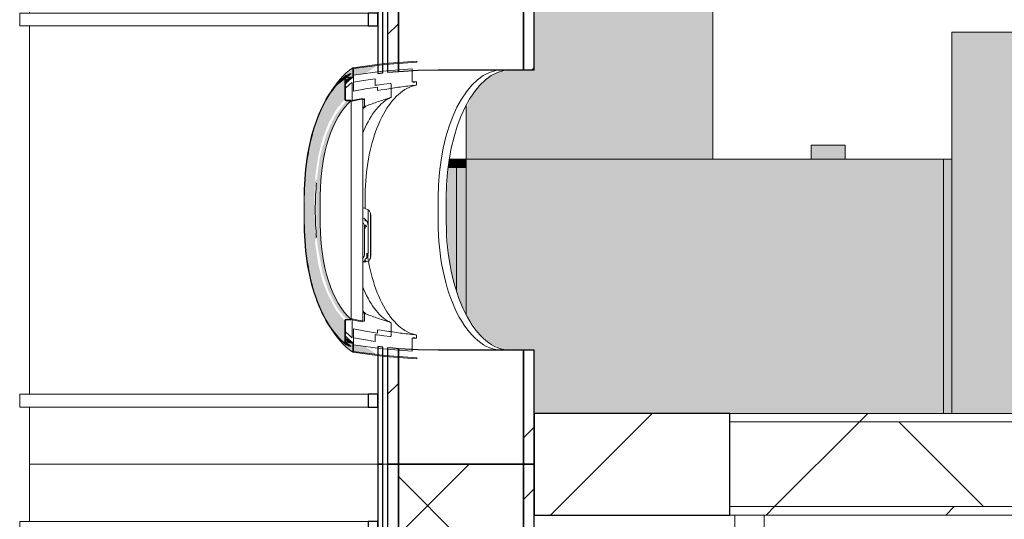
# Model space of a CAD drawing. Header units: centimetres. Extents: x 6036 to 22185, y 5782 to 11383.
# Tile 175 of 183: x 17924 to 18156, y 8829 to 8947. Entities that reach past the tile are written whole.
import ezdxf

# ---------------------------------------------------------------- set-up
doc = ezdxf.new("R2010")
doc.units = ezdxf.units.CM
for name, color, linetype, lineweight in [('A-COLS', 52, 'Continuous', 9), ('A-FLOR', 192, 'Continuous', 9), ('A-GENM', 13, 'Continuous', 9), ('A-WALL', 113, 'Continuous', 9), ('A-WALL-FNSH', 113, 'Continuous', 25), ('A-WALL-PATT', 111, 'Continuous', 25), ('Q-CASE', 31, 'Continuous', 9), ('S-BEAM', 12, 'Continuous', 9)]:
    doc.layers.add(name, color=color, linetype=linetype, lineweight=lineweight)
pattern_1 = [(45, (12452.32, 0), (-21.2132, 21.2132), [])]

# ---------------------------------------------------------------- blocks, each defined once
blk = doc.blocks.new('GEMO_PanelElewacyjny_OknaGoraWysokie_Nowe - GEMO_PanelElewacyjny_Standard_240_-6794185-7-02 ZestMeble')
at = {"layer": 'S-BEAM'}
h = blk.add_hatch(dxfattribs=at)
h.set_pattern_fill('FP_6', color=256, style=0, pattern_type=2)
h.set_pattern_definition([(135, (8721.887, -6003.758), (-21.2132, -21.2132), [])])
h.paths.add_polyline_path([(120, -413.16), (120, -410.62), (93.1, -410.62), (93.1, -413.16)])
h.paths.add_polyline_path([(120, -442.72), (93.1, -442.72), (93.1, -445.26), (120, -445.26)])
h.paths.add_polyline_path([(26.9, -410.62), (-26.9, -410.62), (-26.9, -413.16), (26.9, -413.16)])
h.paths.add_polyline_path([(26.9, -445.26), (26.9, -442.72), (-26.9, -442.72), (-26.9, -445.26), (16.23, -445.26)])
h.paths.add_polyline_path([(-93.1, -413.16), (-93.1, -410.62), (-120, -410.62), (-120, -413.16), (-115.29, -413.16)])
h.paths.add_polyline_path([(-93.1, -442.72), (-120, -442.72), (-120, -445.26), (-93.1, -445.26)])
h = blk.add_hatch(dxfattribs=at)
h.set_pattern_fill('FP_5', color=256, style=0, pattern_type=2)
h.set_pattern_definition([(135, (8721.89, -6003.76), (-53.033, -53.033), []), (225, (8721.89, -6003.76), (53.033, -53.033), [])])
h.paths.add_polyline_path([(120, -422.12), (120, -413.16), (93.1, -413.16), (93.1, -442.72), (120, -442.72)])
h.paths.add_polyline_path([(26.9, -422.12), (26.9, -413.16), (-26.9, -413.16), (-26.9, -442.72), (26.9, -442.72)])
h.paths.add_polyline_path([(-93.1, -413.16), (-120, -413.16), (-120, -442.72), (-93.1, -442.72), (-93.1, -422.12)])
at = {"layer": 'S-BEAM', "lineweight": 25}
for p, q in [((-120, -410.62), (-120, -413.16)), ((-93.1, -410.62), (-120, -410.62)), ((-93.1, -413.16), (-93.1, -410.62)), ((26.9, -410.62), (-26.9, -410.62)), ((-26.9, -410.62), (-26.9, -413.16)), ((26.9, -413.16), (26.9, -410.62)), ((120, -410.62), (93.1, -410.62)), ((93.1, -410.62), (93.1, -413.16)), ((120, -413.16), (120, -410.62)), ((-120, -413.16), (-120, -442.72)), ((-93.1, -413.16), (-120, -413.16)), ((-120, -413.16), (-93.1, -413.16)), ((-93.1, -442.72), (-93.1, -413.16)), ((26.9, -413.16), (-26.9, -413.16)), ((-26.9, -413.16), (-26.9, -442.72)), ((-26.9, -413.16), (26.9, -413.16)), ((26.9, -442.72), (26.9, -413.16)), ((120, -413.16), (93.1, -413.16)), ((93.1, -413.16), (93.1, -442.72)), ((93.1, -413.16), (120, -413.16)), ((120, -442.72), (120, -413.16)), ((-120, -442.72), (-93.1, -442.72)), ((-120, -442.72), (-120, -445.26)), ((-93.1, -442.72), (-120, -442.72)), ((-93.1, -445.26), (-93.1, -442.72)), ((-26.9, -442.72), (26.9, -442.72)), ((26.9, -442.72), (-26.9, -442.72)), ((-26.9, -442.72), (-26.9, -445.26)), ((26.9, -445.26), (26.9, -442.72)), ((93.1, -442.72), (120, -442.72)), ((120, -442.72), (93.1, -442.72)), ((93.1, -442.72), (93.1, -445.26)), ((120, -445.26), (120, -442.72)), ((-120, -445.26), (-93.1, -445.26)), ((-120, -446.41), (-120, -447.57)), ((-93.1, -446.41), (-120, -446.41)), ((-93.1, -447.57), (-93.1, -446.41)), ((-26.9, -445.26), (26.9, -445.26)), ((26.9, -446.41), (-26.9, -446.41)), ((-26.9, -446.41), (-26.9, -447.57)), ((26.9, -447.57), (26.9, -446.41)), ((93.1, -445.26), (120, -445.26)), ((120, -446.41), (93.1, -446.41)), ((93.1, -446.41), (93.1, -447.57)), ((120, -447.57), (120, -446.41)), ((-120, -447.57), (-93.1, -447.57)), ((-103.5, -447.57), (-106.5, -447.57)), ((-106.5, -447.57), (-106.5, -449.88)), ((-103.5, -449.88), (-103.5, -447.57)), ((-26.9, -447.57), (26.9, -447.57)), ((-13.5, -447.57), (-16.5, -447.57)), ((-16.5, -447.57), (-16.5, -449.88)), ((-13.5, -449.88), (-13.5, -447.57)), ((16.5, -447.57), (13.5, -447.57)), ((13.5, -447.57), (13.5, -449.88)), ((16.5, -449.88), (16.5, -447.57)), ((93.1, -447.57), (120, -447.57)), ((106.5, -447.57), (103.5, -447.57)), ((103.5, -447.57), (103.5, -449.88)), ((106.5, -449.88), (106.5, -447.57)), ((-106.5, -449.88), (-103.5, -449.88)), ((-16.5, -449.88), (-13.5, -449.88)), ((13.5, -449.88), (16.5, -449.88)), ((103.5, -449.88), (106.5, -449.88))]:
    blk.add_line(p, q, dxfattribs=at)
at = {"layer": 'S-BEAM'}
for p, q in [((-120, -446.41), (-120, -445.26)), ((120, -445.26), (120, -446.41)), ((-120, -529.84), (-120, -447.57)), ((120, -447.57), (120, -529.84)), ((-106.5, -532.15), (-106.5, -449.88)), ((-103.5, -449.88), (-103.5, -532.15)), ((-16.5, -532.15), (-16.5, -449.88)), ((-13.5, -449.88), (-13.5, -532.15)), ((13.5, -532.15), (13.5, -449.88)), ((16.5, -449.88), (16.5, -532.15)), ((103.5, -532.15), (103.5, -449.88)), ((106.5, -449.88), (106.5, -532.15)), ((-120, -529.84), (-106.5, -529.84)), ((-103.5, -529.84), (-16.5, -529.84)), ((-13.5, -529.84), (13.5, -529.84)), ((16.5, -529.84), (103.5, -529.84)), ((106.5, -529.84), (120, -529.84)), ((-106.5, -532.15), (-103.5, -532.15)), ((-16.5, -532.15), (-13.5, -532.15)), ((13.5, -532.15), (16.5, -532.15)), ((103.5, -532.15), (106.5, -532.15))]:
    blk.add_line(p, q, dxfattribs=at)
blk = doc.blocks.new('GEMO_PanelElewacyjny_OknaGora - GEMO_PanelElewacyjny_Standard_240_-V307-7-02 ZestMeble')
at = {"layer": 'S-BEAM'}
h = blk.add_hatch(dxfattribs=at)
h.set_pattern_fill('FP_152', color=256, style=0, pattern_type=2)
h.set_pattern_definition([(135, (8961.887, -6003.758), (-21.2132, -21.2132), [])])
h.paths.add_polyline_path([(120, -413.16), (120, -410.62), (93.1, -410.62), (93.1, -413.16), (102.79, -413.16)])
h.paths.add_polyline_path([(120, -445.26), (120, -442.72), (92.73, -442.72), (92.5, -445.26), (102.79, -445.26)])
h.paths.add_polyline_path([(27.5, -445.26), (27.27, -442.72), (-27.27, -442.72), (-27.5, -445.26), (15.12, -445.26)])
h.paths.add_polyline_path([(26.9, -410.62), (-26.9, -410.62), (-26.9, -413.16), (26.9, -413.16)])
h.paths.add_polyline_path([(-92.5, -445.26), (-92.73, -442.72), (-120, -442.72), (-120, -445.26), (-94.48, -445.26)])
h.paths.add_polyline_path([(-93.1, -410.62), (-120, -410.62), (-120, -413.16), (-93.1, -413.16)])
h = blk.add_hatch(dxfattribs=at)
h.set_pattern_fill('FP_151', color=256, style=0, pattern_type=2)
h.set_pattern_definition([(135, (8961.89, -6003.76), (-53.033, -53.033), []), (225, (8961.89, -6003.76), (53.033, -53.033), [])])
h.paths.add_polyline_path([(120, -413.16), (93.1, -413.16), (93.01, -438.01), (92.73, -442.72), (120, -442.72), (120, -422.12)])
h.paths.add_polyline_path([(27.27, -442.72), (26.9, -433.27), (26.9, -413.16), (-26.9, -413.16), (-26.99, -438.01), (-27.27, -442.72), (15.12, -442.72)])
h.paths.add_polyline_path([(-92.73, -442.72), (-93.1, -433.27), (-93.1, -413.16), (-120, -413.16), (-120, -442.72), (-94.48, -442.72)])
at = {"layer": 'S-BEAM', "lineweight": 25}
for p, q in [((-120, -410.62), (-120, -413.16)), ((-93.1, -410.62), (-120, -410.62)), ((-93.1, -413.16), (-93.1, -410.62)), ((26.9, -410.62), (-26.9, -410.62)), ((-26.9, -410.62), (-26.9, -413.16)), ((26.9, -413.16), (26.9, -410.62)), ((120, -410.62), (93.1, -410.62)), ((93.1, -410.62), (93.1, -413.16)), ((120, -413.16), (120, -410.62)), ((-120, -413.16), (-120, -442.72)), ((-93.1, -413.16), (-120, -413.16)), ((-120, -413.16), (-93.1, -413.16)), ((-93.1, -433.27), (-93.1, -413.16)), ((26.9, -413.16), (-26.9, -413.16)), ((-26.9, -413.16), (-26.9, -433.27)), ((-26.9, -413.16), (26.9, -413.16)), ((26.9, -433.27), (26.9, -413.16)), ((120, -413.16), (93.1, -413.16)), ((93.1, -413.16), (93.1, -433.27)), ((93.1, -413.16), (120, -413.16)), ((120, -442.72), (120, -413.16)), ((-120, -442.72), (-92.73, -442.72)), ((-120, -442.72), (-120, -445.26)), ((-92.73, -442.72), (-120, -442.72)), ((-27.27, -442.72), (27.27, -442.72)), ((27.27, -442.72), (-27.27, -442.72)), ((92.73, -442.72), (120, -442.72)), ((120, -442.72), (92.73, -442.72)), ((120, -445.26), (120, -442.72)), ((-120, -445.26), (-92.5, -445.26)), ((-120, -446.41), (-120, -447.57)), ((-92.38, -446.41), (-120, -446.41)), ((-92.31, -446.99), (-92.38, -446.41)), ((27.62, -446.41), (-27.62, -446.41)), ((-27.5, -445.26), (27.5, -445.26)), ((27.69, -446.99), (27.62, -446.41)), ((120, -446.41), (92.38, -446.41)), ((92.5, -445.26), (120, -445.26)), ((120, -447.57), (120, -446.41)), ((-120, -447.57), (-92.24, -447.57)), ((-103.5, -447.57), (-106.5, -447.57)), ((-106.5, -447.57), (-106.5, -449.88)), ((-103.5, -449.88), (-103.5, -447.57)), ((-92.24, -447.57), (-92.3, -447.06)), ((-27.76, -447.57), (27.76, -447.57)), ((-13.5, -447.57), (-16.5, -447.57)), ((-16.5, -447.57), (-16.5, -449.88)), ((-13.5, -449.88), (-13.5, -447.57)), ((16.5, -447.57), (13.5, -447.57)), ((13.5, -447.57), (13.5, -449.88)), ((16.5, -449.88), (16.5, -447.57)), ((27.76, -447.57), (27.7, -447.06)), ((92.24, -447.57), (120, -447.57)), ((106.5, -447.57), (103.5, -447.57)), ((103.5, -447.57), (103.5, -449.88)), ((106.5, -449.88), (106.5, -447.57)), ((-106.5, -449.88), (-103.5, -449.88)), ((-16.5, -449.88), (-13.5, -449.88)), ((13.5, -449.88), (16.5, -449.88)), ((103.5, -449.88), (106.5, -449.88))]:
    blk.add_line(p, q, dxfattribs=at)
at = {"layer": 'S-BEAM'}
for p, q in [((-62.85, -431.4), (-57.15, -431.4)), ((57.15, -431.4), (62.85, -431.4)), ((-62.85, -433.31), (-57.15, -433.31)), ((-57.15, -433.31), (-62.85, -433.31)), ((57.15, -433.31), (62.85, -433.31)), ((62.85, -433.31), (57.15, -433.31)), ((-120, -446.41), (-120, -445.26)), ((120, -445.26), (120, -446.41)), ((-120, -529.84), (-120, -447.57)), ((120, -447.57), (120, -529.84)), ((-106.5, -532.15), (-106.5, -449.88)), ((-103.5, -449.88), (-103.5, -532.15)), ((-16.5, -532.15), (-16.5, -449.88)), ((-13.5, -449.88), (-13.5, -532.15)), ((13.5, -532.15), (13.5, -449.88)), ((16.5, -449.88), (16.5, -532.15)), ((103.5, -532.15), (103.5, -449.88)), ((106.5, -449.88), (106.5, -532.15)), ((-120, -529.84), (-106.5, -529.84)), ((-103.5, -529.84), (-16.5, -529.84)), ((-13.5, -529.84), (13.5, -529.84)), ((16.5, -529.84), (103.5, -529.84)), ((106.5, -529.84), (120, -529.84)), ((-106.5, -532.15), (-103.5, -532.15)), ((-16.5, -532.15), (-13.5, -532.15)), ((13.5, -532.15), (16.5, -532.15)), ((103.5, -532.15), (106.5, -532.15))]:
    blk.add_line(p, q, dxfattribs=at)
at = {"layer": 'S-BEAM', "lineweight": 25, "flags": 128}
for points in [[(-92.73, -442.72), (-93.01, -438.01), (-93.1, -433.27)], [(-26.9, -433.27), (-26.99, -438.01), (-27.27, -442.72)], [(27.27, -442.72), (26.99, -438.01), (26.9, -433.27)], [(93.1, -433.27), (93.01, -438.01), (92.73, -442.72)], [(-92.5, -445.26), (-92.62, -443.99), (-92.73, -442.72)], [(-27.27, -442.72), (-27.38, -443.99), (-27.5, -445.26)], [(27.5, -445.26), (27.38, -443.99), (27.27, -442.72)], [(92.73, -442.72), (92.62, -443.99), (92.5, -445.26)], [(-27.62, -446.41), (-27.69, -446.99), (-27.76, -447.57)], [(92.38, -446.41), (92.31, -446.99), (92.24, -447.57)]]:
    blk.add_lwpolyline(points, dxfattribs=at)
at = {"layer": 'S-BEAM'}
for centre, major_axis, start_param, end_param in [((-62.85, -416.28), (30.25, 0), 3.141593, 4.712389), ((-62.85, -418.18), (30.25, 0), 3.141593, 4.712389), ((-62.85, -418.18), (30.25, 0), 3.141593, 4.712389), ((-57.15, -416.28), (-30.25, 0), 1.570796, 3.141593), ((-57.15, -418.18), (30.25, 0), 4.712389, 6.283185), ((-57.15, -418.18), (-30.25, 0), 1.570796, 3.141593), ((57.15, -416.28), (30.25, 0), 3.141593, 4.712389), ((57.15, -418.18), (30.25, 0), 3.141593, 4.712389), ((57.15, -418.18), (30.25, 0), 3.141593, 4.712389), ((62.85, -416.28), (-30.25, 0), 1.570796, 3.141593), ((62.85, -418.18), (-30.25, 0), 1.570796, 3.141593), ((62.85, -418.18), (-30.25, 0), 1.570796, 3.141593)]:
    blk.add_ellipse(centre, major_axis=major_axis, ratio=0.5, start_param=start_param, end_param=end_param, dxfattribs=at)
blk = doc.blocks.new('FURN_Sp_Lozko 2-01 - E25-LZ-02 Lozko 2-9662527-7-02 ZestMeble')
at = {"layer": 'A-GENM'}
for points in [[(-200, 0), (0, 0), (0, 90), (-200, 90), (-200, 5.21)], [(-202, 0), (-200, 0), (-200, 60), (-202, 60), (-202, 5.21)]]:
    blk.add_hatch(color=143, dxfattribs=at).paths.add_polyline_path(points)
for p, q in [((0, 90), (-200, 90)), ((-200, 90), (-200, 60))]:
    blk.add_line(p, q, dxfattribs=at)
at = {"layer": 'A-GENM', "lineweight": 18}
for p, q in [((-200, 60), (-202, 60)), ((-202, 60), (-202, 0)), ((-200, 0), (-200, 60)), ((-202, 0), (-200, 0))]:
    blk.add_line(p, q, dxfattribs=at)
blk = doc.blocks.new('okno - okno-V432-7-02 ZestMeble')
at = {"layer": 'A-GENM'}
h = blk.add_hatch(color=256, dxfattribs=at)
h.paths.add_polyline_path([(5550.3, 8868.3), (5550.13, 8870.55), (5549, 8870.5), (5549.1, 8870.05), (5548.3, 8870.65), (5545.29, 8874.01), (5548.64, 8869.74), (5549.84, 8868.7)])
h.paths.add_polyline_path([(5544.61, 8928.78), (5547.4, 8932.26), (5549.31, 8933.81), (5549.31, 8933.55), (5548.8, 8932.98), (5550.3, 8933.36), (5550.3, 8935.47), (5547.27, 8932.69), (5544.61, 8928.78)])
h = blk.add_hatch(color=256, dxfattribs=at)
h.paths.add_polyline_path([(5550.3, 8933.59), (5550.42, 8933.7), (5553.48, 8934.22), (5555.65, 8935.76), (5556.19, 8936.04), (5550.3, 8935.18), (5550.3, 8933.66)])
h.paths.add_polyline_path([(5557.35, 8935.76), (5557.77, 8936.25), (5557.35, 8936.19), (5557.35, 8935.76)])
for points in [[(5548.4, 8870.57), (5548.4, 8875.73), (5546.37, 8878.15), (5544.23, 8882.26), (5543.16, 8885.03), (5542.09, 8889.24), (5541.44, 8893.78), (5541.21, 8905.29), (5541.44, 8910), (5542.09, 8914.53), (5543.16, 8918.75), (5544.61, 8922.49), (5546.37, 8925.62), (5548.4, 8928.05), (5548.4, 8933.2), (5546.1, 8930.94), (5544.02, 8927.93), (5542.24, 8924.26), (5540.79, 8920.03), (5539.72, 8915.36), (5539.07, 8910.4), (5538.85, 8898.49), (5539.07, 8893.37), (5539.72, 8888.41), (5541.72, 8881.01), (5542.24, 8879.52), (5544.23, 8875.55), (5546.1, 8872.83)], [(5546.26, 8931.1), (5548.65, 8932.95), (5549.04, 8933.7), (5548.3, 8933.13), (5546.37, 8931.26)], [(5548.52, 8931.55), (5550.13, 8933.22), (5548.52, 8932.7), (5548.52, 8931.74)], [(5541.88, 8905.29), (5542.58, 8905.29), (5543.13, 8912.16), (5544.23, 8917.39), (5545.01, 8919.78), (5546.75, 8923.58), (5548.1, 8925.72), (5549.81, 8927.67), (5548.75, 8927.7), (5546, 8923.99), (5544.23, 8920.22), (5543.13, 8916.76), (5542.53, 8914.39), (5541.88, 8909.92), (5541.66, 8905.29)], [(5541.45, 8907.39), (5541.66, 8908.93), (5541.59, 8909.19)], [(5541.88, 8898.49), (5542.58, 8898.49), (5542.58, 8905.29), (5541.66, 8905.29), (5541.66, 8898.49)], [(5548.75, 8876.07), (5549.81, 8876.1), (5547.72, 8878.52), (5545.97, 8881.56), (5544.23, 8886.38), (5543.13, 8891.61), (5542.8, 8893.85), (5542.58, 8898.49), (5541.66, 8898.49), (5541.89, 8893.82), (5543.13, 8887.01), (5544.55, 8882.74), (5546, 8879.79), (5546.75, 8878.46), (5548.1, 8876.85)], [(5541.59, 8894.58), (5541.66, 8895.78), (5541.45, 8896.38)], [(5550.42, 8870.5), (5548.52, 8871.75), (5548.8, 8870.8), (5550.13, 8870.55)], [(5549.84, 8869.74), (5548, 8870.94), (5549.31, 8869.96)], [(5556.19, 8867.73), (5553.98, 8869.12), (5553.25, 8869.68), (5550.3, 8870.05), (5550.42, 8868.49), (5554.09, 8868.01)]]:
    blk.add_hatch(color=256, dxfattribs=at).paths.add_polyline_path(points)
at = {"layer": 'A-GENM', "lineweight": 18}
for p, q in [((5565.43, 8936.79), (5565.43, 8936.99)), ((5550.3, 8935.47), (5550.3, 8933.36)), ((5550.42, 8933.27), (5550.42, 8935.28)), ((5564.27, 8932.11), (5564.27, 8935.23)), ((5548.4, 8933.2), (5548.4, 8928.05)), ((5548.52, 8928.07), (5548.52, 8933.22)), ((5548.8, 8933.08), (5548.8, 8932.98)), ((5550.13, 8932.02), (5550.13, 8929.67)), ((5550.42, 8933.7), (5550.42, 8929.96)), ((5555.55, 8931.3), (5555.55, 8932.88)), ((5565.31, 8931.55), (5565.31, 8932.17)), ((5550.13, 8929.66), (5550.13, 8927.56)), ((5556.13, 8930.92), (5556.13, 8930.14)), ((5559.36, 8928.65), (5559.36, 8931.55)), ((5549.81, 8927.67), (5549.84, 8927.79)), ((5549.9, 8927.74), (5549.9, 8876.04)), ((5552.67, 8875.52), (5552.67, 8928.25)), ((5553.01, 8928.15), (5553.01, 8926.33)), ((5549.84, 8875.99), (5549.81, 8876.1)), ((5550.13, 8876.21), (5550.13, 8871.75)), ((5553.01, 8877.45), (5553.01, 8875.62)), ((5548.4, 8875.73), (5548.4, 8870.57)), ((5548.52, 8870.55), (5548.52, 8875.7)), ((5550.42, 8873.81), (5550.42, 8870.08)), ((5556.13, 8873.63), (5556.13, 8872.85)), ((5559.36, 8872.23), (5559.36, 8875.13)), ((5555.55, 8870.89), (5555.55, 8872.48)), ((5564.27, 8868.55), (5564.27, 8871.66)), ((5565.31, 8871.61), (5565.31, 8872.22)), ((5548.8, 8870.8), (5548.8, 8870.69)), ((5550.3, 8870.42), (5550.3, 8868.3)), ((5550.42, 8868.49), (5550.42, 8870.5)), ((5565.43, 8866.79), (5565.43, 8866.99))]:
    blk.add_line(p, q, dxfattribs=at)
at = {"layer": 'A-GENM'}
for p, q in [((5538.79, 8905.29), (5538.79, 8901.89)), ((5542.58, 8898.49), (5542.58, 8905.29)), ((5553.17, 8902.28), (5553.17, 8904.74)), ((5538.79, 8901.89), (5538.79, 8898.49)), ((5541.43, 8902.69), (5541.43, 8901.09)), ((5552.67, 8902.5), (5553.92, 8901.95)), ((5553.92, 8901.95), (5554.1, 8901.83)), ((5553.92, 8901.95), (5553.92, 8898.14)), ((5553.17, 8899.25), (5553.17, 8899.74)), ((5554.43, 8894.02), (5554.43, 8901.12)), ((5554.54, 8891.49), (5554.54, 8900.08)), ((5553.07, 8897.43), (5553.07, 8891.69)), ((5553.19, 8897.53), (5553.17, 8898.23)), ((5553.52, 8897.94), (5553.37, 8898.36)), ((5553.92, 8891.69), (5553.92, 8898.14)), ((5554.43, 8890.54), (5554.43, 8894.02)), ((5552.67, 8889.73), (5553.24, 8889.91)), ((5553.18, 8889.81), (5553.11, 8890.03)), ((5554.09, 8889.91), (5553.39, 8889.69)), ((5553.58, 8890.54), (5553.58, 8891.69)), ((5552.67, 8889.69), (5553.34, 8889.69))]:
    blk.add_line(p, q, dxfattribs=at)
at = {"layer": 'A-GENM', "lineweight": 18, "flags": 128}
for points in [[(5565.43, 8936.99), (5557.77, 8936.46), (5550.3, 8935.47)], [(5550.42, 8935.28), (5557.83, 8936.26), (5565.43, 8936.79)], [(5549.84, 8934.04), (5549.82, 8934.08), (5549.81, 8934.13)], [(5564.27, 8935.23), (5557.26, 8934.66), (5550.42, 8933.7)], [(5550.3, 8933.36), (5549.55, 8933.22), (5548.8, 8933.08)], [(5548.8, 8932.98), (5549.61, 8933.13), (5550.42, 8933.27)], [(5555.55, 8932.88), (5552.82, 8932.49), (5550.42, 8932.07)], [(5559.13, 8931.73), (5557.57, 8931.56), (5556.02, 8931.36)], [(5565.31, 8932.17), (5564.79, 8932.14), (5564.27, 8932.11)], [(5550.42, 8929.96), (5553.25, 8930.48), (5556.13, 8930.92)], [(5556.02, 8931.36), (5555.78, 8931.33), (5555.55, 8931.3)], [(5556.13, 8930.14), (5557, 8930.26), (5557.87, 8930.37)], [(5552.67, 8928.25), (5551.27, 8928), (5550.13, 8927.78)], [(5550.13, 8927.56), (5551.56, 8927.87), (5553.01, 8928.15)], [(5553.01, 8926.33), (5553.2, 8926.37), (5553.39, 8926.4)], [(5553.01, 8875.62), (5551.56, 8875.91), (5550.13, 8876.21)], [(5550.13, 8875.99), (5551.27, 8875.77), (5552.67, 8875.52)], [(5553.39, 8877.37), (5553.2, 8877.41), (5553.01, 8877.45)], [(5556.13, 8872.85), (5553.25, 8873.29), (5550.42, 8873.81)], [(5557.87, 8873.4), (5557, 8873.51), (5556.13, 8873.63)], [(5550.42, 8871.7), (5552.82, 8871.29), (5555.55, 8870.89)], [(5555.55, 8872.48), (5555.78, 8872.45), (5556.02, 8872.42)], [(5556.02, 8872.42), (5557.57, 8872.22), (5559.13, 8872.04)], [(5564.27, 8871.66), (5564.79, 8871.63), (5565.31, 8871.61)], [(5550.42, 8870.5), (5549.61, 8870.65), (5548.8, 8870.8)], [(5548.8, 8870.69), (5549.55, 8870.55), (5550.3, 8870.42)], [(5549.81, 8869.64), (5549.82, 8869.69), (5549.84, 8869.74)], [(5550.42, 8870.08), (5557.26, 8869.11), (5564.27, 8868.55)], [(5550.3, 8868.3), (5557.77, 8867.32), (5565.43, 8866.79)], [(5565.43, 8866.99), (5557.83, 8867.52), (5550.42, 8868.49)]]:
    blk.add_lwpolyline(points, dxfattribs=at)
at = {"layer": 'A-GENM', "flags": 128}
for points in [[(5548.62, 8933.61), (5548.05, 8933.15), (5547.49, 8932.64), (5546.94, 8932.1), (5546.4, 8931.51), (5545.88, 8930.87), (5545.37, 8930.2), (5544.87, 8929.49), (5544.39, 8928.74), (5543.93, 8927.96), (5543.48, 8927.14), (5543.05, 8926.28), (5542.63, 8925.4), (5542.24, 8924.48), (5541.86, 8923.53), (5541.51, 8922.55), (5541.17, 8921.54), (5540.86, 8920.51), (5540.56, 8919.46), (5540.29, 8918.38), (5540.04, 8917.28), (5539.81, 8916.17), (5539.6, 8915.03), (5539.42, 8913.88), (5539.26, 8912.72), (5539.12, 8911.55), (5539.01, 8910.36), (5538.92, 8909.17), (5538.85, 8907.97), (5538.81, 8906.77), (5538.79, 8905.56), (5538.79, 8905.29)], [(5548.68, 8933.53), (5548.12, 8933.07), (5547.56, 8932.57), (5547.01, 8932.03), (5546.48, 8931.44), (5545.96, 8930.81), (5545.45, 8930.14), (5544.95, 8929.44), (5544.48, 8928.69), (5544.01, 8927.91), (5543.57, 8927.09), (5543.14, 8926.24), (5542.73, 8925.36), (5542.33, 8924.44), (5541.96, 8923.49), (5541.6, 8922.52), (5541.27, 8921.51), (5540.95, 8920.48), (5540.66, 8919.43), (5540.39, 8918.36), (5540.14, 8917.26), (5539.91, 8916.15), (5539.7, 8915.01), (5539.52, 8913.87), (5539.36, 8912.71), (5539.22, 8911.53), (5539.11, 8910.35), (5539.02, 8909.16), (5538.95, 8907.97), (5538.91, 8906.77), (5538.89, 8905.56), (5538.89, 8905.29)], [(5565.12, 8931.34), (5564.6, 8931.22), (5564.08, 8931.05), (5563.57, 8930.84), (5563.06, 8930.59), (5562.55, 8930.3), (5562.05, 8929.97), (5561.56, 8929.59), (5561.07, 8929.18), (5560.59, 8928.73), (5560.12, 8928.24), (5559.66, 8927.71), (5559.21, 8927.14), (5558.77, 8926.54), (5558.34, 8925.9), (5557.92, 8925.23), (5557.52, 8924.53), (5557.13, 8923.79), (5556.76, 8923.02), (5556.41, 8922.22), (5556.06, 8921.4), (5555.74, 8920.55), (5555.43, 8919.67), (5555.14, 8918.77), (5554.87, 8917.84), (5554.62, 8916.89), (5554.39, 8915.93), (5554.17, 8914.95), (5553.98, 8913.94), (5553.81, 8912.93), (5553.65, 8911.9), (5553.52, 8910.86), (5553.41, 8909.81), (5553.32, 8908.75), (5553.25, 8907.69), (5553.2, 8906.62), (5553.17, 8905.55), (5553.17, 8904.74)], [(5559.22, 8928.44), (5558.77, 8928.21), (5558.32, 8927.94), (5557.87, 8927.64), (5557.44, 8927.3), (5557.01, 8926.92), (5556.58, 8926.51), (5556.16, 8926.07), (5555.76, 8925.59), (5555.36, 8925.08), (5554.97, 8924.54), (5554.59, 8923.96), (5554.23, 8923.36), (5553.87, 8922.73), (5553.53, 8922.07), (5553.21, 8921.38), (5552.89, 8920.66), (5552.67, 8920.11)], [(5553.92, 8898.14), (5553.85, 8898.66), (5553.65, 8899.16), (5553.31, 8899.61), (5552.87, 8899.99)], [(5548.62, 8870.17), (5548.05, 8870.63), (5547.49, 8871.13), (5546.94, 8871.68), (5546.4, 8872.27), (5545.88, 8872.9), (5545.37, 8873.57), (5544.87, 8874.28), (5544.39, 8875.03), (5543.93, 8875.81), (5543.48, 8876.64), (5543.05, 8877.49), (5542.63, 8878.38), (5542.24, 8879.3), (5541.86, 8880.25), (5541.51, 8881.23), (5541.17, 8882.23), (5540.86, 8883.26), (5540.56, 8884.32), (5540.29, 8885.39), (5540.04, 8886.49), (5539.81, 8887.61), (5539.6, 8888.74), (5539.42, 8889.89), (5539.26, 8891.05), (5539.12, 8892.23), (5539.01, 8893.41), (5538.92, 8894.61), (5538.85, 8895.8), (5538.81, 8897.01), (5538.79, 8898.21), (5538.79, 8898.49)], [(5548.68, 8870.25), (5548.12, 8870.7), (5547.56, 8871.2), (5547.01, 8871.75), (5546.48, 8872.33), (5545.96, 8872.96), (5545.45, 8873.63), (5544.95, 8874.34), (5544.48, 8875.08), (5544.01, 8875.86), (5543.57, 8876.68), (5543.14, 8877.53), (5542.73, 8878.42), (5542.33, 8879.34), (5541.96, 8880.28), (5541.6, 8881.26), (5541.27, 8882.26), (5540.95, 8883.29), (5540.66, 8884.34), (5540.39, 8885.42), (5540.14, 8886.51), (5539.91, 8887.63), (5539.7, 8888.76), (5539.52, 8889.91), (5539.36, 8891.07), (5539.22, 8892.24), (5539.11, 8893.42), (5539.02, 8894.61), (5538.95, 8895.81), (5538.91, 8897.01), (5538.89, 8898.21), (5538.89, 8898.49)], [(5553.58, 8890.54), (5553.65, 8890.66), (5553.72, 8890.79)], [(5553.94, 8890.03), (5553.81, 8890.84), (5553.68, 8891.69)], [(5565.12, 8872.43), (5564.6, 8872.56), (5564.08, 8872.72), (5563.57, 8872.93), (5563.06, 8873.18), (5562.55, 8873.48), (5562.05, 8873.81), (5561.56, 8874.18), (5561.07, 8874.59), (5560.59, 8875.05), (5560.12, 8875.54), (5559.66, 8876.07), (5559.21, 8876.63), (5558.77, 8877.24), (5558.34, 8877.87), (5557.92, 8878.54), (5557.52, 8879.25), (5557.13, 8879.99), (5556.76, 8880.75), (5556.41, 8881.55), (5556.06, 8882.38), (5555.74, 8883.23), (5555.43, 8884.11), (5555.14, 8885.01), (5554.87, 8885.93), (5554.62, 8886.88), (5554.39, 8887.85), (5554.17, 8888.83), (5553.98, 8889.83)], [(5559.22, 8875.34), (5558.77, 8875.57), (5558.32, 8875.83), (5557.87, 8876.14), (5557.44, 8876.48), (5557.01, 8876.85), (5556.58, 8877.26), (5556.16, 8877.71), (5555.76, 8878.18), (5555.36, 8878.69), (5554.97, 8879.24), (5554.59, 8879.81), (5554.23, 8880.41), (5553.87, 8881.05), (5553.53, 8881.71), (5553.21, 8882.4), (5552.89, 8883.11), (5552.67, 8883.66)]]:
    blk.add_lwpolyline(points, dxfattribs=at)
at = {"layer": 'A-GENM', "lineweight": 18}
for centre, radius, start, end in [((5587.49, 8844.69), 97.06, 112.8481, 113.5286), ((5587.41, 8844.95), 96.68, 112.8668, 113.5501), ((5546.55, 8813.75), 113.97, 88.3624, 88.8952), ((5546.43, 8813.32), 114.52, 88.2945, 88.8248), ((5546.55, 8990.02), 113.97, 271.1048, 271.6376), ((5546.43, 8990.46), 114.52, 271.1752, 271.7055), ((5587.49, 8959.08), 97.06, 246.4714, 247.1519), ((5587.41, 8958.82), 96.68, 246.4499, 247.1332)]:
    blk.add_arc(centre, radius, start, end, dxfattribs=at)
at = {"layer": 'A-GENM'}
for centre, major_axis, ratio, start_param, end_param in [((5555.35, 8904.74), (0, 32.35), 0.5, 0.317339, 0.729349), ((5555.11, 8905.29), (0, 28.53), 0.5, 0.356701, 0.49057), ((5554.89, 8905.29), (0, 30.47), 0.5, 0.338093, 0.433094), ((5555.44, 8904.74), (0, 30.25), 0.5, 0.338205, 0.476233), ((5566.61, 8904.74), (0, 27.55), 0.5, 0.094111, 0.152081), ((5554.87, 8905.29), (0, 24.57), 0.5, 0.424644, 1.570796), ((5557.27, 8905.29), (0, 24.4), 0.5, 0.356647, 0.389457), ((5557.27, 8905.29), (0, 22.7), 0.5, 0.384699, 0.425453), ((5557.55, 8905.29), (0, 22.7), 0.5, 0.3758, 0.447422), ((5554.93, 8902.69), (0, 27), 0.5, 1.36211, 1.570796), ((5554.04, 8901.7), (0, 0.15), 0.866025, 5.227376, 5.794493), ((5549.63, 8898.82), (0, 6), 0.866025, 5.106364, 5.227376), ((5554.93, 8901.09), (0, 27), 0.5, 1.570796, 1.779483), ((5554.87, 8898.49), (0, 24.57), 0.5, 1.570796, 2.716948), ((5551.47, 8897.43), (0, 3.2), 0.5, 4.712389, 4.936256), ((5551.69, 8891.69), (0, 1.6), 0.866025, 3.8492, 4.712389), ((5553.27, 8890.1), (0, 0.2), 0.866025, 0.49181, 1.954769), ((5552.53, 8891.69), (0, 1.6), 0.866025, 3.633403, 4.712389), ((5553.21, 8890.05), (0, 0.15), 0.866025, 3.403392, 4.150714), ((5554.05, 8890.05), (0, 0.15), 0.866025, 3.403392, 4.150714), ((5550.5, 8892.64), (0, 5), 0.866025, 4.150714, 4.280242), ((5553.34, 8889.89), (0, 0.2), 0.866025, 1.954769, 3.403392), ((5557.55, 8898.49), (0, 22.7), 0.5, 2.69417, 2.765793), ((5557.27, 8898.49), (0, 22.7), 0.5, 2.72236, 2.756893), ((5555.35, 8899.04), (0, 32.35), 0.5, 2.412243, 2.824253), ((5555.11, 8898.49), (0, 28.53), 0.5, 2.651023, 2.784892), ((5555.44, 8899.04), (0, 30.25), 0.5, 2.665359, 2.803388), ((5566.61, 8899.04), (0, 27.55), 0.5, 2.989512, 3.047482), ((5554.89, 8898.49), (0, 30.47), 0.5, 2.708499, 2.8035)]:
    blk.add_ellipse(centre, major_axis=major_axis, ratio=ratio, start_param=start_param, end_param=end_param, dxfattribs=at)
at = {"layer": 'A-GENM', "lineweight": 18}
for points, knots in [([(5548.75, 8933.68), (5548.68, 8933.65), (5548.6, 8933.59), (5548.5, 8933.49), (5548.45, 8933.4), (5548.41, 8933.3), (5548.4, 8933.24), (5548.4, 8933.2)], [0, 0, 0, 0, 0.333333, 0.5, 0.666667, 0.833333, 1, 1, 1, 1]), ([(5548.52, 8933.22), (5548.52, 8933.25), (5548.53, 8933.3), (5548.55, 8933.37), (5548.59, 8933.44), (5548.66, 8933.52), (5548.73, 8933.56), (5548.78, 8933.58)], [0, 0, 0, 0, 0.166667, 0.333333, 0.5, 0.666667, 1, 1, 1, 1]), ([(5559.36, 8931.55), (5559.36, 8931.58), (5559.35, 8931.62), (5559.33, 8931.66), (5559.31, 8931.68), (5559.29, 8931.69), (5559.27, 8931.71), (5559.24, 8931.72), (5559.22, 8931.72), (5559.19, 8931.73), (5559.16, 8931.73), (5559.13, 8931.73)], [0, 0, 0, 0, 0.285714, 0.357143, 0.428571, 0.5, 0.571429, 0.678571, 0.732143, 0.785714, 1, 1, 1, 1]), ([(5565.1, 8931.34), (5565.13, 8931.34), (5565.19, 8931.36), (5565.24, 8931.4), (5565.26, 8931.43), (5565.28, 8931.45), (5565.3, 8931.47), (5565.31, 8931.5), (5565.31, 8931.52), (5565.31, 8931.54), (5565.31, 8931.55)], [0, 0, 0, 0, 0.333333, 0.5, 0.583333, 0.666667, 0.75, 0.833333, 0.916667, 1, 1, 1, 1]), ([(5548.4, 8928.05), (5548.4, 8928.02), (5548.41, 8927.96), (5548.44, 8927.88), (5548.47, 8927.83), (5548.5, 8927.8), (5548.53, 8927.77), (5548.58, 8927.74), (5548.66, 8927.71), (5548.72, 8927.7), (5548.75, 8927.7)], [0, 0, 0, 0, 0.166667, 0.333333, 0.416667, 0.5, 0.583333, 0.666667, 0.833333, 1, 1, 1, 1]), ([(5548.78, 8927.81), (5548.75, 8927.81), (5548.71, 8927.82), (5548.65, 8927.84), (5548.62, 8927.87), (5548.59, 8927.89), (5548.57, 8927.91), (5548.54, 8927.95), (5548.52, 8928.01), (5548.52, 8928.05), (5548.52, 8928.07)], [0, 0, 0, 0, 0.166667, 0.333333, 0.416667, 0.5, 0.583333, 0.666667, 0.833333, 1, 1, 1, 1]), ([(5559.18, 8928.42), (5559.21, 8928.43), (5559.26, 8928.46), (5559.31, 8928.5), (5559.33, 8928.54), (5559.35, 8928.57), (5559.36, 8928.6), (5559.36, 8928.63), (5559.36, 8928.65)], [0, 0, 0, 0, 0.333333, 0.5, 0.666667, 0.75, 0.833333, 1, 1, 1, 1]), ([(5548.75, 8876.07), (5548.72, 8876.07), (5548.66, 8876.07), (5548.58, 8876.04), (5548.53, 8876.01), (5548.5, 8875.98), (5548.47, 8875.94), (5548.44, 8875.89), (5548.41, 8875.82), (5548.4, 8875.76), (5548.4, 8875.73)], [0, 0, 0, 0, 0.166667, 0.333333, 0.416667, 0.5, 0.583333, 0.666667, 0.833333, 1, 1, 1, 1]), ([(5548.52, 8875.7), (5548.52, 8875.72), (5548.52, 8875.77), (5548.54, 8875.82), (5548.57, 8875.86), (5548.59, 8875.89), (5548.62, 8875.91), (5548.65, 8875.93), (5548.71, 8875.95), (5548.75, 8875.96), (5548.78, 8875.96)], [0, 0, 0, 0, 0.166667, 0.333333, 0.416667, 0.5, 0.583333, 0.666667, 0.833333, 1, 1, 1, 1]), ([(5559.36, 8875.13), (5559.36, 8875.15), (5559.36, 8875.17), (5559.35, 8875.2), (5559.34, 8875.23), (5559.33, 8875.25), (5559.3, 8875.28), (5559.26, 8875.32), (5559.21, 8875.34), (5559.18, 8875.35)], [0, 0, 0, 0, 0.166667, 0.25, 0.333333, 0.416667, 0.5, 0.666667, 1, 1, 1, 1]), ([(5559.13, 8872.04), (5559.15, 8872.04), (5559.18, 8872.04), (5559.22, 8872.05), (5559.25, 8872.06), (5559.27, 8872.07), (5559.29, 8872.08), (5559.31, 8872.1), (5559.32, 8872.11), (5559.34, 8872.13), (5559.35, 8872.16), (5559.36, 8872.19), (5559.36, 8872.21), (5559.36, 8872.23)], [0, 0, 0, 0, 0.142857, 0.285714, 0.357143, 0.428571, 0.5, 0.571429, 0.625, 0.678571, 0.785714, 0.892857, 1, 1, 1, 1]), ([(5565.31, 8872.22), (5565.31, 8872.24), (5565.31, 8872.27), (5565.29, 8872.31), (5565.26, 8872.35), (5565.2, 8872.41), (5565.14, 8872.43), (5565.1, 8872.43)], [0, 0, 0, 0, 0.142857, 0.285714, 0.428571, 0.571429, 1, 1, 1, 1]), ([(5548.4, 8870.57), (5548.4, 8870.54), (5548.41, 8870.47), (5548.45, 8870.37), (5548.5, 8870.28), (5548.6, 8870.18), (5548.68, 8870.12), (5548.75, 8870.1)], [0, 0, 0, 0, 0.166667, 0.333333, 0.5, 0.666667, 1, 1, 1, 1]), ([(5548.78, 8870.19), (5548.73, 8870.21), (5548.66, 8870.26), (5548.59, 8870.33), (5548.55, 8870.4), (5548.53, 8870.47), (5548.52, 8870.53), (5548.52, 8870.55)], [0, 0, 0, 0, 0.333333, 0.5, 0.666667, 0.833333, 1, 1, 1, 1])]:
    blk.add_open_spline(points, degree=3, knots=knots, dxfattribs=at)
for points in [[(5557.87, 8930.37), (5559.06, 8930.58), (5561.47, 8930.94), (5563.88, 8931.22), (5565.1, 8931.34)], [(5553.39, 8926.4), (5554.34, 8926.78), (5556.26, 8927.49), (5558.2, 8928.12), (5559.18, 8928.42)], [(5559.18, 8875.35), (5558.2, 8875.65), (5556.25, 8876.29), (5554.34, 8877), (5553.39, 8877.37)], [(5565.1, 8872.43), (5563.88, 8872.55), (5561.47, 8872.83), (5559.06, 8873.2), (5557.87, 8873.4)]]:
    blk.add_open_spline(points, degree=3, dxfattribs=at)
at = {"layer": 'A-GENM'}
blk.add_open_spline([(5554.43, 8901.12), (5554.46, 8900.97), (5554.52, 8900.67), (5554.55, 8900.14), (5554.53, 8899.67), (5554.5, 8899.36), (5554.49, 8899.29)], degree=3, knots=[0, 0, 0, 0, 0.2, 0.4, 0.7, 0.8, 0.8, 0.8, 0.8], dxfattribs=at)
for points in [[(5552.83, 8898.81), (5552.88, 8898.7), (5552.97, 8898.49), (5553.02, 8898.26), (5553.03, 8898.14)], [(5554.49, 8892.21), (5554.51, 8892.07), (5554.54, 8891.79), (5554.55, 8891.37), (5554.52, 8890.95), (5554.46, 8890.68), (5554.43, 8890.54)], [(5553.72, 8890.79), (5553.8, 8890.94), (5553.87, 8891.09), (5553.94, 8891.25)]]:
    blk.add_open_spline(points, degree=3, dxfattribs=at)
blk = doc.blocks.new('CASE_Szafa_P2 - E21-S_Regal_Instx60x100__Administracja_high-6023972-7-02 ZestMeble')
at = {"layer": 'Q-CASE'}
for p, q in [((176.36, 0), (-176.36, 0)), ((-176.36, 0), (-176.36, -60)), ((176.36, 0), (-176.36, 0)), ((-176.36, 0), (-176.36, -60)), ((176.36, 0), (-176.36, 0))]:
    blk.add_line(p, q, dxfattribs=at)
blk = doc.blocks.new('FURN_Sp_Biurko - Biurko 01-11042749-7-02 ZestMeble')
at = {"layer": 'A-GENM'}
for points in [[(-124.7, 60), (-66.43, 60), (-66.43, 216), (-108.61, 216), (-108.61, 201.1), (-114.27, 201.1), (-117.31, 200.47), (-120.12, 198.74), (-122.67, 196), (-124.7, 192.03), (-124.58, 143.13), (-121.51, 138.75), (-119.01, 136.57), (-116.66, 135.37), (-114.27, 134.9), (-108.61, 134.9), (-108.61, 81.1), (-114.27, 81.1), (-117.31, 80.47), (-120.12, 78.74), (-122.67, 76), (-124.7, 72.03), (-124.7, 70.96)], [(-35.2, 60.5), (-35.2, 63.3), (-43.2, 63.3), (-43.2, 60.5)], [(-35.2, 60), (-35.2, 60.5), (-43.2, 60.5), (-43.2, 60)], [(-128.92, 58), (-127.01, 58), (-127.01, 60), (-128.61, 60), (-128.72, 59.27)], [(-127.01, 58), (-124.7, 58), (-124.7, 60), (-127.01, 60)], [(-95.18, 0), (-12, 0), (-12, 60), (-124.7, 60), (-124.58, 23.13), (-121.51, 18.75), (-119.01, 16.57), (-116.66, 15.37), (-114.27, 14.9), (-108.61, 14.9), (-108.61, 0)], [(-127.01, 28.95), (-127.01, 58), (-128.92, 58), (-129.11, 56.75), (-129.4, 45.15), (-128.75, 36.92), (-128.24, 33.57), (-127.25, 29.85)], [(-124.7, 23.32), (-124.7, 58), (-127.01, 58), (-126.85, 28.34), (-124.97, 23.76)]]:
    blk.add_hatch(color=254, dxfattribs=at).paths.add_polyline_path(points)
for p, q in [((-66.43, 60), (-66.43, 216)), ((-124.7, 192.68), (-124.7, 143.32)), ((-124.7, 72.68), (-124.7, 60)), ((-43.2, 63.3), (-43.2, 60.5)), ((-35.2, 63.3), (-43.2, 63.3)), ((-35.2, 60.5), (-35.2, 63.3)), ((-43.2, 60), (-43.2, 60.5)), ((-35.2, 60.5), (-35.2, 60)), ((-128.61, 60), (-127.01, 60)), ((-127.01, 60), (-124.7, 60)), ((-127.01, 58), (-127.01, 60)), ((-12, 60), (-124.7, 60)), ((-124.7, 60), (-124.7, 23.32)), ((-124.7, 60), (-66.43, 60)), ((-128.92, 58), (-127.01, 58)), ((-127.01, 58), (-128.92, 58)), ((-127.01, 58), (-124.7, 58)), ((-127.01, 28.95), (-127.01, 58)), ((-124.7, 58), (-127.01, 58))]:
    blk.add_line(p, q, dxfattribs=at)

msp = doc.modelspace()

# ---------------------------------------------------------------- hatches: boundary and pattern name
at = {"layer": 'A-COLS'}
h = msp.add_hatch(dxfattribs=at)
h.set_pattern_fill('FP_35', color=256, style=0, pattern_type=2)
h.set_pattern_definition([(45, (12452.32, 0), (-33.67596, 33.67596), [])])
h.paths.add_polyline_path([(18648.08, 8829.89), (18648.08, 8853.89), (18624.08, 8853.89), (18624.08, 8829.89), (18632.44, 8829.89)])
h.paths.add_polyline_path([(18083.83, 8829.89), (18091.65, 8829.89), (18091.65, 8853.89), (18045.46, 8853.89), (18045.46, 8829.89)])
at = {"layer": 'A-WALL-PATT', "lineweight": 9}
h = msp.add_hatch(dxfattribs=at)
h.set_pattern_fill('FP_13', color=256, style=0, pattern_type=2)
h.set_pattern_definition(pattern_1)
h.paths.add_polyline_path([(18456.07, 8851.89), (18456.07, 8853.89), (18091.65, 8853.89), (18091.65, 8851.89), (18383.07, 8851.89)])
h = msp.add_hatch(dxfattribs=at)
h.set_pattern_fill('FP_14', color=256, style=0, pattern_type=2)
h.set_pattern_definition([(45, (12452.32, 0), (-53.033, 53.033), []), (135, (12452.32, 0), (-53.033, -53.033), [])])
h.paths.add_polyline_path([(18456.07, 8831.89), (18456.07, 8851.89), (18091.65, 8851.89), (18091.65, 8831.89), (18432.94, 8831.89)])
h = msp.add_hatch(dxfattribs=at)
h.set_pattern_fill('FP_13', color=256, style=0, pattern_type=2)
h.set_pattern_definition(pattern_1)
h.paths.add_polyline_path([(18456.07, 8829.89), (18456.07, 8831.89), (18091.65, 8831.89), (18091.65, 8829.89), (18452.44, 8829.89)])

# ---------------------------------------------------------------- linework, layer by layer
at = {"layer": 'A-COLS', "lineweight": 25}
for p, q in [((18091.65, 8853.89), (18045.46, 8853.89)), ((18045.46, 8853.89), (18045.46, 8829.89)), ((18091.65, 8829.89), (18091.65, 8853.89)), ((18045.46, 8829.89), (18091.65, 8829.89))]:
    msp.add_line(p, q, dxfattribs=at)
at = {"layer": 'A-FLOR'}
msp.add_line((18092.83, 8829.89), (18092.83, 8661.89), dxfattribs=at)
at = {"layer": 'A-WALL', "color": 9, "lineweight": 18}
for p, q in [((18091.65, 8851.89), (18091.65, 8831.89)), ((18091.65, 8851.89), (18456.07, 8851.89)), ((18091.65, 8831.89), (18456.07, 8831.89))]:
    msp.add_line(p, q, dxfattribs=at)
at = {"layer": 'A-WALL-FNSH', "color": 253, "lineweight": 9}
for p, q in [((18456.07, 8853.89), (18091.65, 8853.89)), ((18091.65, 8853.89), (18091.65, 8851.89)), ((18091.65, 8831.89), (18091.65, 8829.89)), ((18091.65, 8829.89), (18099.71, 8829.89))]:
    msp.add_line(p, q, dxfattribs=at)

# ---------------------------------------------------------------- block references
at = {"layer": 'A-GENM'}
for name, p in [('FURN_Sp_Biurko - Biurko 01-11042749-7-02 ZestMeble', (18154.07, 8853.89)), ('FURN_Sp_Lozko 2-01 - E25-LZ-02 Lozko 2-9662527-7-02 ZestMeble', (18344.07, 8853.89)), ('okno - okno-V432-7-02 ZestMeble', (12452.32, 0))]:
    msp.add_blockref(name, p, dxfattribs=at)
at = {"layer": 'Q-CASE'}
msp.add_blockref('CASE_Szafa_P2 - E21-S_Regal_Instx60x100__Administracja_high-6023972-7-02 ZestMeble', (18276.08, 8829.89), dxfattribs=at)
at = {"layer": 'S-BEAM', "rotation": 269.9999999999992}
for name, p in [('GEMO_PanelElewacyjny_OknaGora - GEMO_PanelElewacyjny_Standard_240_-V307-7-02 ZestMeble', (18456.08, 8961.89)), ('GEMO_PanelElewacyjny_OknaGoraWysokie_Nowe - GEMO_PanelElewacyjny_Standard_240_-6794185-7-02 ZestMeble', (18456.08, 8721.89))]:
    msp.add_blockref(name, p, dxfattribs=at)

doc.saveas('drawing.dxf')
